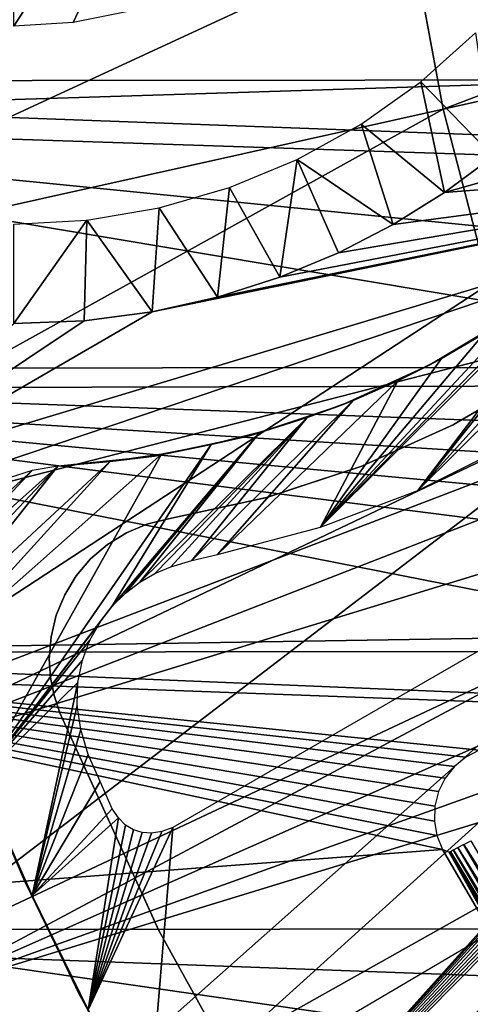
# Model space of a CAD drawing. Header units: millimetres. Extents: x -30.2 to 30.2, y -30.2 to 30.2.
# Tile 32 of 191: x -20 to -16.8, y -10.1 to -3.2. Entities that reach past the tile are written whole.
import ezdxf

# ---------------------------------------------------------------- set-up
doc = ezdxf.new("R2010")
doc.units = ezdxf.units.MM
doc.header["$LTSCALE"] = 81.481481
for name, color, linetype in [('1', 7, 'CONTINUOUS'), ('104', 7, 'CONTINUOUS'), ('112', 7, 'CONTINUOUS'), ('174', 7, 'CONTINUOUS'), ('175', 7, 'CONTINUOUS'), ('178', 7, 'CONTINUOUS'), ('3', 7, 'CONTINUOUS'), ('321', 7, 'CONTINUOUS'), ('72', 7, 'CONTINUOUS'), ('74', 7, 'CONTINUOUS'), ('79', 7, 'CONTINUOUS'), ('84', 7, 'CONTINUOUS'), ('85', 7, 'CONTINUOUS'), ('91', 7, 'CONTINUOUS'), ('98', 7, 'CONTINUOUS')]:
    doc.layers.add(name, color=color, linetype=linetype)

msp = doc.modelspace()

# ---------------------------------------------------------------- linework, layer by layer
at = {"layer": '1', "color": 251, "linetype": 'Continuous', "true_color": 0x4c4c4c}
for points in [[(26.8944, -3.5353, 4.4), (-27.0826, -1.5384, 4.4), (27.0856, -1.4858, 4.4), (26.8944, -3.5353, 4.4)], [(-26.8873, -3.5872, 4.4), (-27.0826, -1.5384, 4.4), (26.8944, -3.5353, 4.4), (-26.8873, -3.5872, 4.4)], [(26.5506, -5.5574, 4.4), (-26.8873, -3.5872, 4.4), (26.8944, -3.5353, 4.4), (26.5506, -5.5574, 4.4)], [(-26.5396, -5.6087, 4.4), (-26.8873, -3.5872, 4.4), (26.5506, -5.5574, 4.4), (-26.5396, -5.6087, 4.4)], [(26.0532, -7.5526, 4.4), (-26.5396, -5.6087, 4.4), (26.5506, -5.5574, 4.4), (26.0532, -7.5526, 4.4)], [(-26.0383, -7.6035, 4.4), (-26.5396, -5.6087, 4.4), (26.0532, -7.5526, 4.4), (-26.0383, -7.6035, 4.4)], [(25.4077, -9.5028, 4.4), (-26.0383, -7.6035, 4.4), (26.0532, -7.5526, 4.4), (25.4077, -9.5028, 4.4)], [(-25.3889, -9.553, 4.4), (-26.0383, -7.6035, 4.4), (25.4077, -9.5028, 4.4), (-25.3889, -9.553, 4.4)], [(24.6157, -11.3964, 4.4), (-25.3889, -9.553, 4.4), (25.4077, -9.5028, 4.4), (24.6157, -11.3964, 4.4)], [(-24.5928, -11.4456, 4.4), (-25.3889, -9.553, 4.4), (24.6157, -11.3964, 4.4), (-24.5928, -11.4456, 4.4)]]:
    msp.add_3dface(points, dxfattribs=at)
at = {"layer": '104', "color": 251, "linetype": 'Continuous', "true_color": 0x4c4c4c}
for points in [[(-13.8598, -3.4924, -221.4064), (-13.6891, -4.1107, -221.4064), (-16.9714, -4.3686, -218.1737), (-13.8598, -3.4924, -221.4064)], [(-16.6303, -4.1156, -218.5623), (-13.8598, -3.4924, -221.4064), (-16.9714, -4.3686, -218.1737), (-16.6303, -4.1156, -218.5623)], [(-13.4909, -4.7207, -221.4064), (-21.9258, -6.8873, -212.7), (-13.6891, -4.1107, -221.4064), (-13.4909, -4.7207, -221.4064)], [(-13.6891, -4.1107, -221.4064), (-21.9258, -6.8873, -212.7), (-19.0265, -5.2063, -215.9767), (-13.6891, -4.1107, -221.4064)], [(-18.5664, -5.1031, -216.444), (-13.6891, -4.1107, -221.4064), (-19.0265, -5.2063, -215.9767), (-18.5664, -5.1031, -216.444)], [(-18.1283, -4.9634, -216.897), (-13.6891, -4.1107, -221.4064), (-18.5664, -5.1031, -216.444), (-18.1283, -4.9634, -216.897)], [(-17.7176, -4.7927, -217.3379), (-13.6891, -4.1107, -221.4064), (-18.1283, -4.9634, -216.897), (-17.7176, -4.7927, -217.3379)], [(-17.3332, -4.5942, -217.7647), (-13.6891, -4.1107, -221.4064), (-17.7176, -4.7927, -217.3379), (-17.3332, -4.5942, -217.7647)], [(-16.9714, -4.3686, -218.1737), (-13.6891, -4.1107, -221.4064), (-17.3332, -4.5942, -217.7647), (-16.9714, -4.3686, -218.1737)], [(-21.3644, -8.4698, -212.7), (-21.9258, -6.8873, -212.7), (-13.4909, -4.7207, -221.4064), (-21.3644, -8.4698, -212.7)], [(-13.2656, -5.3212, -221.4064), (-21.3644, -8.4698, -212.7), (-13.4909, -4.7207, -221.4064), (-13.2656, -5.3212, -221.4064)], [(-19.0265, -5.2063, -215.9767), (-21.9258, -6.8873, -212.7), (-19.5056, -5.2692, -215.4952), (-19.0265, -5.2063, -215.9767)], [(-21.9258, -6.8873, -212.7), (-20, -5.288, -214.9994), (-19.5056, -5.2692, -215.4952), (-21.9258, -6.8873, -212.7)], [(-13.0135, -5.911, -221.4064), (-21.3644, -8.4698, -212.7), (-13.2656, -5.3212, -221.4064), (-13.0135, -5.911, -221.4064)], [(-20.6889, -10.0071, -212.7), (-21.3644, -8.4698, -212.7), (-13.0135, -5.911, -221.4064), (-20.6889, -10.0071, -212.7)], [(-12.7352, -6.4889, -221.4064), (-20.6889, -10.0071, -212.7), (-13.0135, -5.911, -221.4064), (-12.7352, -6.4889, -221.4064)], [(-12.4312, -7.0537, -221.4064), (-20.6889, -10.0071, -212.7), (-12.7352, -6.4889, -221.4064), (-12.4312, -7.0537, -221.4064)], [(-20.6889, -10.0071, -212.7), (-12.4312, -7.0537, -221.4064), (-13.8121, -7.903, -219.7829), (-20.6889, -10.0071, -212.7)], [(-19.903, -11.491, -212.7), (-20.6889, -10.0071, -212.7), (-13.8121, -7.903, -219.7829), (-19.903, -11.491, -212.7)]]:
    msp.add_3dface(points, dxfattribs=at)
at = {"layer": '112', "color": 251, "linetype": 'Continuous', "true_color": 0x4c4c4c}
for points in [[(-16.7533, -3.2467, -135.1956), (-16.6303, -4.1156, -218.5623), (-17.1372, -3.5899, -135.1956), (-16.7533, -3.2467, -135.1956)], [(-17.1372, -3.5899, -135.1956), (-16.9714, -4.3686, -218.1737), (-17.5571, -3.8878, -135.1956), (-17.1372, -3.5899, -135.1956)], [(-16.6303, -4.1156, -218.5623), (-16.9714, -4.3686, -218.1737), (-17.1372, -3.5899, -135.1956), (-16.6303, -4.1156, -218.5623)], [(-17.5571, -3.8878, -135.1956), (-17.3332, -4.5942, -217.7647), (-18.0078, -4.1369, -135.1956), (-17.5571, -3.8878, -135.1956)], [(-16.9714, -4.3686, -218.1737), (-17.3332, -4.5942, -217.7647), (-17.5571, -3.8878, -135.1956), (-16.9714, -4.3686, -218.1737)], [(-18.0078, -4.1369, -135.1956), (-18.1283, -4.9634, -216.897), (-18.4835, -4.3339, -135.1956), (-18.0078, -4.1369, -135.1956)], [(-17.7176, -4.7927, -217.3379), (-18.1283, -4.9634, -216.897), (-18.0078, -4.1369, -135.1956), (-17.7176, -4.7927, -217.3379)], [(-17.3332, -4.5942, -217.7647), (-17.7176, -4.7927, -217.3379), (-18.0078, -4.1369, -135.1956), (-17.3332, -4.5942, -217.7647)], [(-18.4835, -4.3339, -135.1956), (-18.5664, -5.1031, -216.444), (-18.9783, -4.4765, -135.1956), (-18.4835, -4.3339, -135.1956)], [(-18.1283, -4.9634, -216.897), (-18.5664, -5.1031, -216.444), (-18.4835, -4.3339, -135.1956), (-18.1283, -4.9634, -216.897)], [(-18.9783, -4.4765, -135.1956), (-19.0265, -5.2063, -215.9767), (-19.4859, -4.5627, -135.1956), (-18.9783, -4.4765, -135.1956)], [(-18.5664, -5.1031, -216.444), (-19.0265, -5.2063, -215.9767), (-18.9783, -4.4765, -135.1956), (-18.5664, -5.1031, -216.444)], [(-20, -5.288, -214.9994), (-20, -4.5916, -135.1956), (-19.4859, -4.5627, -135.1956), (-20, -5.288, -214.9994)], [(-19.5056, -5.2692, -215.4952), (-20, -5.288, -214.9994), (-19.4859, -4.5627, -135.1956), (-19.5056, -5.2692, -215.4952)], [(-19.0265, -5.2063, -215.9767), (-19.5056, -5.2692, -215.4952), (-19.4859, -4.5627, -135.1956), (-19.0265, -5.2063, -215.9767)]]:
    msp.add_3dface(points, dxfattribs=at)
at = {"layer": '174', "color": 251, "linetype": 'Continuous', "true_color": 0x4c4c4c}
for points in [[(-13.294, -2.1964, -211.7), (-15.5733, -4.4782, -211.7), (-17.1588, -6.4621, -211.7), (-13.294, -2.1964, -211.7)], [(-13.5678, -2.8995, -211.7), (-13.294, -2.1964, -211.7), (-17.1588, -6.4621, -211.7), (-13.5678, -2.8995, -211.7)], [(-16.5133, -6.1392, -211.7), (-13.5678, -2.8995, -211.7), (-17.1588, -6.4621, -211.7), (-16.5133, -6.1392, -211.7)], [(-15.5733, -4.4782, -211.7), (-15.8356, -4.7215, -211.7), (-17.1588, -6.4621, -211.7), (-15.5733, -4.4782, -211.7)], [(-15.8356, -4.7215, -211.7), (-16.1113, -4.951, -211.7), (-17.8439, -6.7195, -211.7), (-15.8356, -4.7215, -211.7)], [(-17.1588, -6.4621, -211.7), (-15.8356, -4.7215, -211.7), (-17.8439, -6.7195, -211.7), (-17.1588, -6.4621, -211.7)], [(-16.1113, -4.951, -211.7), (-16.3978, -5.1646, -211.7), (-17.8439, -6.7195, -211.7), (-16.1113, -4.951, -211.7)], [(-16.3978, -5.1646, -211.7), (-16.6925, -5.3603, -211.7), (-17.8439, -6.7195, -211.7), (-16.3978, -5.1646, -211.7)], [(-16.6925, -5.3603, -211.7), (-16.9931, -5.5361, -211.7), (-17.8439, -6.7195, -211.7), (-16.6925, -5.3603, -211.7)], [(-19.0519, -10.8926, -211.7), (-18.5998, -11.651, -211.7), (-13.027, -5.4527, -211.7), (-19.0519, -10.8926, -211.7)], [(-18.8806, -8.8323, -211.7), (-19.0519, -10.8926, -211.7), (-13.027, -5.4527, -211.7), (-18.8806, -8.8323, -211.7)], [(-12.9693, -5.4266, -211.7), (-18.5998, -11.651, -211.7), (-12.9104, -5.4138, -211.7), (-12.9693, -5.4266, -211.7)], [(-12.9104, -5.4138, -211.7), (-18.5998, -11.651, -211.7), (-12.8499, -5.4142, -211.7), (-12.9104, -5.4138, -211.7)], [(-12.8499, -5.4142, -211.7), (-18.5998, -11.651, -211.7), (-12.7849, -5.429, -211.7), (-12.8499, -5.4142, -211.7)], [(-13.027, -5.4527, -211.7), (-18.5998, -11.651, -211.7), (-12.9693, -5.4266, -211.7), (-13.027, -5.4527, -211.7)], [(-12.7849, -5.429, -211.7), (-18.5998, -11.651, -211.7), (-12.7236, -5.4553, -211.7), (-12.7849, -5.429, -211.7)], [(-12.7236, -5.4553, -211.7), (-18.5998, -11.651, -211.7), (-12.6744, -5.4905, -211.7), (-12.7236, -5.4553, -211.7)], [(-12.6744, -5.4905, -211.7), (-18.5998, -11.651, -211.7), (-12.6343, -5.5356, -211.7), (-12.6744, -5.4905, -211.7)], [(-12.6343, -5.5356, -211.7), (-18.5998, -11.651, -211.7), (-12.6028, -5.5907, -211.7), (-12.6343, -5.5356, -211.7)], [(-18.5998, -11.651, -211.7), (-18.1193, -12.3875, -211.7), (-12.6028, -5.5907, -211.7), (-18.5998, -11.651, -211.7)], [(-12.6028, -5.5907, -211.7), (-18.1193, -12.3875, -211.7), (-12.0972, -6.611, -211.7), (-12.6028, -5.5907, -211.7)], [(-16.9931, -5.5361, -211.7), (-17.2988, -5.6914, -211.7), (-17.8439, -6.7195, -211.7), (-16.9931, -5.5361, -211.7)], [(-17.2988, -5.6914, -211.7), (-17.6133, -5.8292, -211.7), (-18.5686, -6.9116, -211.7), (-17.2988, -5.6914, -211.7)], [(-17.8439, -6.7195, -211.7), (-17.2988, -5.6914, -211.7), (-18.5686, -6.9116, -211.7), (-17.8439, -6.7195, -211.7)], [(-17.6133, -5.8292, -211.7), (-17.9368, -5.9497, -211.7), (-18.7483, -6.954, -211.7), (-17.6133, -5.8292, -211.7)], [(-18.5686, -6.9116, -211.7), (-17.6133, -5.8292, -211.7), (-18.7483, -6.954, -211.7), (-18.5686, -6.9116, -211.7)], [(-17.9368, -5.9497, -211.7), (-18.2693, -6.0529, -211.7), (-19.1127, -7.1068, -211.7), (-17.9368, -5.9497, -211.7)], [(-19.0071, -7.0453, -211.7), (-17.9368, -5.9497, -211.7), (-19.1127, -7.1068, -211.7), (-19.0071, -7.0453, -211.7)], [(-18.896, -6.9997, -211.7), (-17.9368, -5.9497, -211.7), (-19.0071, -7.0453, -211.7), (-18.896, -6.9997, -211.7)], [(-18.7483, -6.954, -211.7), (-17.9368, -5.9497, -211.7), (-18.896, -6.9997, -211.7), (-18.7483, -6.954, -211.7)], [(-18.2693, -6.0529, -211.7), (-18.6108, -6.1387, -211.7), (-19.3092, -7.2774, -211.7), (-18.2693, -6.0529, -211.7)], [(-19.2141, -7.1841, -211.7), (-18.2693, -6.0529, -211.7), (-19.3092, -7.2774, -211.7), (-19.2141, -7.1841, -211.7)], [(-19.1127, -7.1068, -211.7), (-18.2693, -6.0529, -211.7), (-19.2141, -7.1841, -211.7), (-19.1127, -7.1068, -211.7)], [(-18.6108, -6.1387, -211.7), (-18.9614, -6.2073, -211.7), (-20.2387, -8.4855, -211.7), (-18.6108, -6.1387, -211.7)], [(-18.6108, -6.1387, -211.7), (-20.2387, -8.4855, -211.7), (-19.3092, -7.2774, -211.7), (-18.6108, -6.1387, -211.7)], [(-19.3209, -6.2585, -211.7), (-20.5777, -7.6392, -211.7), (-18.9614, -6.2073, -211.7), (-19.3209, -6.2585, -211.7)], [(-18.9614, -6.2073, -211.7), (-20.5777, -7.6392, -211.7), (-20.2387, -8.4855, -211.7), (-18.9614, -6.2073, -211.7)], [(-20.6375, -7.2917, -211.7), (-20.6212, -7.4617, -211.7), (-19.6895, -6.2924, -211.7), (-20.6375, -7.2917, -211.7)], [(-20.6266, -7.1291, -211.7), (-20.6375, -7.2917, -211.7), (-19.6895, -6.2924, -211.7), (-20.6266, -7.1291, -211.7)], [(-19.8699, -6.3223, -211.7), (-20.6266, -7.1291, -211.7), (-19.6895, -6.2924, -211.7), (-19.8699, -6.3223, -211.7)], [(-20.6212, -7.4617, -211.7), (-20.5777, -7.6392, -211.7), (-19.3209, -6.2585, -211.7), (-20.6212, -7.4617, -211.7)], [(-19.6895, -6.2924, -211.7), (-20.6212, -7.4617, -211.7), (-19.3209, -6.2585, -211.7), (-19.6895, -6.2924, -211.7)], [(-20.588, -6.9731, -211.7), (-20.6266, -7.1291, -211.7), (-19.8699, -6.3223, -211.7), (-20.588, -6.9731, -211.7)], [(-20.0327, -6.3742, -211.7), (-20.588, -6.9731, -211.7), (-19.8699, -6.3223, -211.7), (-20.0327, -6.3742, -211.7)], [(-18.1193, -12.3875, -211.7), (-17.6106, -13.102, -211.7), (-12.0972, -6.611, -211.7), (-18.1193, -12.3875, -211.7)], [(-12.0972, -6.611, -211.7), (-17.6106, -13.102, -211.7), (-11.5192, -7.575, -211.7), (-12.0972, -6.611, -211.7)], [(-19.3092, -7.2774, -211.7), (-20.2387, -8.4855, -211.7), (-19.3924, -7.3878, -211.7), (-19.3092, -7.2774, -211.7)], [(-19.3924, -7.3878, -211.7), (-20.2387, -8.4855, -211.7), (-19.4643, -7.515, -211.7), (-19.3924, -7.3878, -211.7)], [(-19.4643, -7.515, -211.7), (-20.2387, -8.4855, -211.7), (-19.5161, -7.6558, -211.7), (-19.4643, -7.515, -211.7)], [(-17.6106, -13.102, -211.7), (-17.0726, -13.7954, -211.7), (-11.5192, -7.575, -211.7), (-17.6106, -13.102, -211.7)], [(-11.5192, -7.575, -211.7), (-17.0726, -13.7954, -211.7), (-10.8687, -8.4828, -211.7), (-11.5192, -7.575, -211.7)], [(-19.5161, -7.6558, -211.7), (-20.2387, -8.4855, -211.7), (-19.5487, -7.811, -211.7), (-19.5161, -7.6558, -211.7)], [(-20.2387, -8.4855, -211.7), (-19.8714, -9.3098, -211.7), (-19.5487, -7.811, -211.7), (-20.2387, -8.4855, -211.7)], [(-19.5487, -7.811, -211.7), (-19.8714, -9.3098, -211.7), (-19.5539, -7.9738, -211.7), (-19.5487, -7.811, -211.7)], [(-19.5539, -7.9738, -211.7), (-19.8714, -9.3098, -211.7), (-19.5293, -8.142, -211.7), (-19.5539, -7.9738, -211.7)], [(-19.5293, -8.142, -211.7), (-19.8714, -9.3098, -211.7), (-19.4764, -8.3171, -211.7), (-19.5293, -8.142, -211.7)], [(-19.4764, -8.3171, -211.7), (-19.8714, -9.3098, -211.7), (-19.3934, -8.5086, -211.7), (-19.4764, -8.3171, -211.7)], [(-19.3934, -8.5086, -211.7), (-19.8714, -9.3098, -211.7), (-19.3088, -8.699, -211.7), (-19.3934, -8.5086, -211.7)], [(-17.0726, -13.7954, -211.7), (-16.5011, -14.4718, -211.7), (-10.8687, -8.4828, -211.7), (-17.0726, -13.7954, -211.7)], [(-19.3088, -8.699, -211.7), (-19.8714, -9.3098, -211.7), (-19.2641, -8.7641, -211.7), (-19.3088, -8.699, -211.7)], [(-19.8714, -9.3098, -211.7), (-19.4758, -10.1122, -211.7), (-19.2641, -8.7641, -211.7), (-19.8714, -9.3098, -211.7)], [(-19.2641, -8.7641, -211.7), (-19.4758, -10.1122, -211.7), (-19.2139, -8.8139, -211.7), (-19.2641, -8.7641, -211.7)], [(-19.2139, -8.8139, -211.7), (-19.4758, -10.1122, -211.7), (-19.1582, -8.8483, -211.7), (-19.2139, -8.8139, -211.7)], [(-19.4758, -10.1122, -211.7), (-19.0519, -10.8926, -211.7), (-18.8806, -8.8323, -211.7), (-19.4758, -10.1122, -211.7)], [(-18.9582, -8.8593, -211.7), (-19.4758, -10.1122, -211.7), (-18.8806, -8.8323, -211.7), (-18.9582, -8.8593, -211.7)], [(-19.1582, -8.8483, -211.7), (-19.4758, -10.1122, -211.7), (-19.097, -8.8674, -211.7), (-19.1582, -8.8483, -211.7)], [(-19.0304, -8.871, -211.7), (-19.4758, -10.1122, -211.7), (-18.9582, -8.8593, -211.7), (-19.0304, -8.871, -211.7)], [(-19.097, -8.8674, -211.7), (-19.4758, -10.1122, -211.7), (-19.0304, -8.871, -211.7), (-19.097, -8.8674, -211.7)]]:
    msp.add_3dface(points, dxfattribs=at)
at = {"layer": '175', "color": 251, "linetype": 'Continuous', "true_color": 0x4c4c4c}
for points in [[(-19.9159, -9.2279, -124.7), (-20.2387, -8.4855, -211.7), (-20.2624, -8.44, -124.7), (-19.9159, -9.2279, -124.7)], [(-19.8714, -9.3098, -211.7), (-20.2387, -8.4855, -211.7), (-19.9159, -9.2279, -124.7), (-19.8714, -9.3098, -211.7)], [(-19.5389, -10.0016, -124.7), (-19.8714, -9.3098, -211.7), (-19.9159, -9.2279, -124.7), (-19.5389, -10.0016, -124.7)], [(-19.4758, -10.1122, -211.7), (-19.8714, -9.3098, -211.7), (-19.5389, -10.0016, -124.7), (-19.4758, -10.1122, -211.7)], [(-19.1317, -10.76, -124.7), (-19.4758, -10.1122, -211.7), (-19.5389, -10.0016, -124.7), (-19.1317, -10.76, -124.7)]]:
    msp.add_3dface(points, dxfattribs=at)
at = {"layer": '178', "color": 251, "linetype": 'Continuous', "true_color": 0x4c4c4c}
for points in [[(-17.0747, -5.5798, -124.7), (-16.6925, -5.3603, -211.7), (-16.4883, -5.2306, -124.7), (-17.0747, -5.5798, -124.7)], [(-16.9931, -5.5361, -211.7), (-16.6925, -5.3603, -211.7), (-17.0747, -5.5798, -124.7), (-16.9931, -5.5361, -211.7)], [(-17.6956, -5.8635, -124.7), (-17.2988, -5.6914, -211.7), (-17.0747, -5.5798, -124.7), (-17.6956, -5.8635, -124.7)], [(-17.2988, -5.6914, -211.7), (-16.9931, -5.5361, -211.7), (-17.0747, -5.5798, -124.7), (-17.2988, -5.6914, -211.7)], [(-17.6133, -5.8292, -211.7), (-17.2988, -5.6914, -211.7), (-17.6956, -5.8635, -124.7), (-17.6133, -5.8292, -211.7)], [(-18.3435, -6.0784, -124.7), (-17.9368, -5.9497, -211.7), (-17.6956, -5.8635, -124.7), (-18.3435, -6.0784, -124.7)], [(-17.9368, -5.9497, -211.7), (-17.6133, -5.8292, -211.7), (-17.6956, -5.8635, -124.7), (-17.9368, -5.9497, -211.7)], [(-18.2693, -6.0529, -211.7), (-17.9368, -5.9497, -211.7), (-18.3435, -6.0784, -124.7), (-18.2693, -6.0529, -211.7)], [(-19.0108, -6.2219, -124.7), (-18.6108, -6.1387, -211.7), (-18.3435, -6.0784, -124.7), (-19.0108, -6.2219, -124.7)], [(-18.6108, -6.1387, -211.7), (-18.2693, -6.0529, -211.7), (-18.3435, -6.0784, -124.7), (-18.6108, -6.1387, -211.7)], [(-18.9614, -6.2073, -211.7), (-18.6108, -6.1387, -211.7), (-19.0108, -6.2219, -124.7), (-18.9614, -6.2073, -211.7)], [(-19.6895, -6.2924, -124.7), (-19.3209, -6.2585, -211.7), (-19.0108, -6.2219, -124.7), (-19.6895, -6.2924, -124.7)], [(-19.3209, -6.2585, -211.7), (-18.9614, -6.2073, -211.7), (-19.0108, -6.2219, -124.7), (-19.3209, -6.2585, -211.7)], [(-19.6895, -6.2924, -211.7), (-19.3209, -6.2585, -211.7), (-19.6895, -6.2924, -124.7), (-19.6895, -6.2924, -211.7)]]:
    msp.add_3dface(points, dxfattribs=at)
at = {"layer": '3', "color": 251, "linetype": 'Continuous', "true_color": 0x4c4c4c}
for points in [[(-23.1317, -1.693, 6.367), (-22.9464, -3.377, 6.367), (-17.3511, -1.2699, 6.644), (-23.1317, -1.693, 6.367)], [(-22.9464, -3.377, 6.367), (-17.2121, -2.5331, 6.644), (-17.3511, -1.2699, 6.644), (-22.9464, -3.377, 6.367)], [(-16.9813, -3.7827, 6.644), (-11.4746, -1.6887, 6.8418), (-17.2121, -2.5331, 6.644), (-16.9813, -3.7827, 6.644)], [(-11.3207, -2.5218, 6.8418), (-11.4746, -1.6887, 6.8418), (-16.9813, -3.7827, 6.644), (-11.3207, -2.5218, 6.8418)], [(-22.9464, -3.377, 6.367), (-22.6386, -5.043, 6.367), (-17.2121, -2.5331, 6.644), (-22.9464, -3.377, 6.367)], [(-22.6386, -5.043, 6.367), (-16.9813, -3.7827, 6.644), (-17.2121, -2.5331, 6.644), (-22.6386, -5.043, 6.367)], [(-16.6598, -5.0122, 6.644), (-11.3207, -2.5218, 6.8418), (-16.9813, -3.7827, 6.644), (-16.6598, -5.0122, 6.644)], [(-22.6386, -5.043, 6.367), (-22.2101, -6.682, 6.367), (-16.9813, -3.7827, 6.644), (-22.6386, -5.043, 6.367)], [(-22.2101, -6.682, 6.367), (-16.6598, -5.0122, 6.644), (-16.9813, -3.7827, 6.644), (-22.2101, -6.682, 6.367)], [(-22.2101, -6.682, 6.367), (-21.6631, -8.2854, 6.367), (-16.6598, -5.0122, 6.644), (-22.2101, -6.682, 6.367)], [(-21.6631, -8.2854, 6.367), (-16.2495, -6.2149, 6.644), (-16.6598, -5.0122, 6.644), (-21.6631, -8.2854, 6.367)], [(-21.6631, -8.2854, 6.367), (-21.0005, -9.8446, 6.367), (-16.2495, -6.2149, 6.644), (-21.6631, -8.2854, 6.367)], [(-21.0005, -9.8446, 6.367), (-15.7525, -7.3845, 6.644), (-16.2495, -6.2149, 6.644), (-21.0005, -9.8446, 6.367)], [(-21.0005, -9.8446, 6.367), (-20.2259, -11.3513, 6.367), (-15.7525, -7.3845, 6.644), (-21.0005, -9.8446, 6.367)], [(-20.2259, -11.3513, 6.367), (-15.1715, -8.5146, 6.644), (-15.7525, -7.3845, 6.644), (-20.2259, -11.3513, 6.367)], [(-20.2259, -11.3513, 6.367), (-19.3434, -12.7974, 6.367), (-15.1715, -8.5146, 6.644), (-20.2259, -11.3513, 6.367)], [(-19.3434, -12.7974, 6.367), (-14.5095, -9.5994, 6.644), (-15.1715, -8.5146, 6.644), (-19.3434, -12.7974, 6.367)], [(-19.3434, -12.7974, 6.367), (-18.3576, -14.1753, 6.367), (-14.5095, -9.5994, 6.644), (-19.3434, -12.7974, 6.367)], [(-18.3576, -14.1753, 6.367), (-13.77, -10.6329, 6.644), (-14.5095, -9.5994, 6.644), (-18.3576, -14.1753, 6.367)]]:
    msp.add_3dface(points, dxfattribs=at)
at = {"layer": '321', "linetype": 'Continuous'}
for points in [[(-20, -1.7321, -138.7), (-18.5, -0.866, -138.7), (-20, -3.2, -138.7), (-20, -1.7321, -138.7)], [(-20, -3.2, -138.7), (-18.5, -0.866, -138.7), (-19.5823, -3.1726, -138.7), (-20, -3.2, -138.7)], [(-19.5823, -3.1726, -138.7), (-18.5, -0.866, -138.7), (-19.1718, -3.091, -138.7), (-19.5823, -3.1726, -138.7)]]:
    msp.add_3dface(points, dxfattribs=at)
at = {"layer": '72', "color": 251, "linetype": 'Continuous', "true_color": 0x4c4c4c}
for points in [[(-16.9626, -8.9949, -119.5196), (-16.9386, -9.0043, -119.039), (-16.9859, -8.9867, -120), (-16.9626, -8.9949, -119.5196)], [(-16.9859, -8.9867, -120), (-16.9386, -9.0043, -119.039), (-16.1777, -10.3713, -120), (-16.9859, -8.9867, -120)], [(-16.9386, -9.0043, -119.039), (-16.1312, -10.3816, -119.039), (-16.1777, -10.3713, -120), (-16.9386, -9.0043, -119.039)]]:
    msp.add_3dface(points, dxfattribs=at)
at = {"layer": '74', "color": 251, "linetype": 'Continuous', "true_color": 0x4c4c4c}
for points in [[(-16.7874, -8.924, -118.7247), (-16.0189, -10.2396, -118.7247), (-16.8367, -8.9502, -118.7716), (-16.7874, -8.924, -118.7247)], [(-16.9101, -8.9892, -118.895), (-16.136, -10.3144, -118.895), (-16.93, -8.9998, -118.9643), (-16.9101, -8.9892, -118.895)], [(-16.9095, -8.9888, -118.8933), (-16.1061, -10.2953, -118.8299), (-16.9101, -8.9892, -118.895), (-16.9095, -8.9888, -118.8933)], [(-16.9101, -8.9892, -118.895), (-16.1061, -10.2953, -118.8299), (-16.136, -10.3144, -118.895), (-16.9101, -8.9892, -118.895)], [(-16.8788, -8.9725, -118.8299), (-16.1061, -10.2953, -118.8299), (-16.9095, -8.9888, -118.8933), (-16.8788, -8.9725, -118.8299)], [(-16.878, -8.9721, -118.8285), (-16.0666, -10.2701, -118.7725), (-16.8788, -8.9725, -118.8299), (-16.878, -8.9721, -118.8285)], [(-16.8788, -8.9725, -118.8299), (-16.0666, -10.2701, -118.7725), (-16.1061, -10.2953, -118.8299), (-16.8788, -8.9725, -118.8299)], [(-16.8374, -8.9505, -118.7725), (-16.0666, -10.2701, -118.7725), (-16.878, -8.9721, -118.8285), (-16.8374, -8.9505, -118.7725)], [(-16.8367, -8.9502, -118.7716), (-16.0189, -10.2396, -118.7247), (-16.8374, -8.9505, -118.7725), (-16.8367, -8.9502, -118.7716)], [(-16.8374, -8.9505, -118.7725), (-16.0189, -10.2396, -118.7247), (-16.0666, -10.2701, -118.7725), (-16.8374, -8.9505, -118.7725)], [(-16.9386, -9.0043, -119.039), (-16.9303, -8.9999, -118.9656), (-16.1552, -10.3267, -118.9656), (-16.9386, -9.0043, -119.039)], [(-16.1312, -10.3816, -119.039), (-16.9386, -9.0043, -119.039), (-16.1552, -10.3267, -118.9656), (-16.1312, -10.3816, -119.039)], [(-16.93, -8.9998, -118.9643), (-16.136, -10.3144, -118.895), (-16.9303, -8.9999, -118.9656), (-16.93, -8.9998, -118.9643)], [(-16.9303, -8.9999, -118.9656), (-16.136, -10.3144, -118.895), (-16.1552, -10.3267, -118.9656), (-16.9303, -8.9999, -118.9656)]]:
    msp.add_3dface(points, dxfattribs=at)
at = {"layer": '79', "color": 251, "linetype": 'Continuous', "true_color": 0x4c4c4c}
for points in [[(-11.6256, -3.0423, -120), (-11.7878, -3.4564, -120), (-24.5444, -1.9367, -120), (-11.6256, -3.0423, -120)], [(-24.5444, -1.9367, -120), (-11.7878, -3.4564, -120), (-24.3179, -3.851, -120), (-24.5444, -1.9367, -120)], [(-11.7878, -3.4564, -120), (-12.1712, -4.2543, -120), (-24.3179, -3.851, -120), (-11.7878, -3.4564, -120)], [(-12.1712, -4.2543, -120), (-12.6339, -5.0129, -120), (-24.3179, -3.851, -120), (-12.1712, -4.2543, -120)], [(-12.6339, -5.0129, -120), (-13.1677, -5.719, -120), (-24.3179, -3.851, -120), (-12.6339, -5.0129, -120)], [(-24.3179, -3.851, -120), (-13.1677, -5.719, -120), (-23.9403, -5.7481, -120), (-24.3179, -3.851, -120)], [(-13.1677, -5.719, -120), (-13.7711, -6.371, -120), (-23.9403, -5.7481, -120), (-13.1677, -5.719, -120)], [(-13.7711, -6.371, -120), (-14.0947, -6.6721, -120), (-23.9403, -5.7481, -120), (-13.7711, -6.371, -120)], [(-14.0947, -6.6721, -120), (-14.4343, -6.9577, -120), (-23.9403, -5.7481, -120), (-14.0947, -6.6721, -120)], [(-14.4343, -6.9577, -120), (-15.1544, -7.4773, -120), (-23.9403, -5.7481, -120), (-14.4343, -6.9577, -120)], [(-23.9403, -5.7481, -120), (-15.1544, -7.4773, -120), (-23.4162, -7.6073, -120), (-23.9403, -5.7481, -120)], [(-15.1544, -7.4773, -120), (-15.9177, -7.9196, -120), (-23.4162, -7.6073, -120), (-15.1544, -7.4773, -120)], [(-15.9177, -7.9196, -120), (-16.7273, -8.287, -120), (-23.4162, -7.6073, -120), (-15.9177, -7.9196, -120)], [(-23.4162, -7.6073, -120), (-16.7273, -8.287, -120), (-16.8218, -8.3363, -120), (-23.4162, -7.6073, -120)], [(-23.4162, -7.6073, -120), (-16.9859, -8.9867, -120), (-22.7463, -9.4227, -120), (-23.4162, -7.6073, -120)], [(-16.9859, -8.9867, -120), (-23.4162, -7.6073, -120), (-17.0253, -8.8881, -120), (-16.9859, -8.9867, -120)], [(-17.0253, -8.8881, -120), (-23.4162, -7.6073, -120), (-17.0431, -8.786, -120), (-17.0253, -8.8881, -120)], [(-17.0431, -8.786, -120), (-23.4162, -7.6073, -120), (-17.0392, -8.6807, -120), (-17.0431, -8.786, -120)], [(-17.0392, -8.6807, -120), (-23.4162, -7.6073, -120), (-17.0134, -8.5792, -120), (-17.0392, -8.6807, -120)], [(-17.0134, -8.5792, -120), (-23.4162, -7.6073, -120), (-16.9672, -8.4851, -120), (-17.0134, -8.5792, -120)], [(-16.9672, -8.4851, -120), (-23.4162, -7.6073, -120), (-16.9018, -8.4024, -120), (-16.9672, -8.4851, -120)], [(-16.9018, -8.4024, -120), (-23.4162, -7.6073, -120), (-16.8218, -8.3363, -120), (-16.9018, -8.4024, -120)], [(-16.9859, -8.9867, -120), (-16.1777, -10.3713, -120), (-22.7463, -9.4227, -120), (-16.9859, -8.9867, -120)], [(-22.7463, -9.4227, -120), (-16.1777, -10.3713, -120), (-21.9379, -11.1766, -120), (-22.7463, -9.4227, -120)]]:
    msp.add_3dface(points, dxfattribs=at)
at = {"layer": '84', "color": 250, "linetype": 'Continuous', "true_color": 0x333333}
for points in [[(-16.9106, -6.0015, -121.0221), (-16.9028, -5.9975, -126.0221), (-16.3014, -5.6465, -121.0221), (-16.9106, -6.0015, -121.0221)], [(-16.9028, -5.9975, -126.0221), (-16.2918, -5.6402, -126.0221), (-16.3014, -5.6465, -121.0221), (-16.9028, -5.9975, -126.0221)], [(-17.5539, -6.2912, -121.0221), (-17.5486, -6.2891, -126.0221), (-16.9106, -6.0015, -121.0221), (-17.5539, -6.2912, -121.0221)], [(-17.5486, -6.2891, -126.0221), (-16.9028, -5.9975, -126.0221), (-16.9106, -6.0015, -121.0221), (-17.5486, -6.2891, -126.0221)], [(-18.2231, -6.5119, -121.0221), (-18.2205, -6.5112, -126.0221), (-17.5539, -6.2912, -121.0221), (-18.2231, -6.5119, -121.0221)], [(-18.2205, -6.5112, -126.0221), (-17.5486, -6.2891, -126.0221), (-17.5539, -6.2912, -121.0221), (-18.2205, -6.5112, -126.0221)], [(-18.9113, -6.6616, -126.0221), (-18.2205, -6.5112, -126.0221), (-18.9113, -6.6616, -121.0221), (-18.9113, -6.6616, -126.0221)], [(-18.9113, -6.6616, -121.0221), (-18.2205, -6.5112, -126.0221), (-18.2231, -6.5119, -121.0221), (-18.9113, -6.6616, -121.0221)]]:
    msp.add_3dface(points, dxfattribs=at)
at = {"layer": '85', "color": 250, "linetype": 'Continuous', "true_color": 0x333333}
for points in [[(-19.6759, -8.0262, -121.0221), (-18.9802, -9.5559, -121.0221), (-19.6759, -8.0262, -126.0221), (-19.6759, -8.0262, -121.0221)], [(-19.6759, -8.0262, -126.0221), (-18.9802, -9.5559, -121.0221), (-18.9827, -9.5508, -126.0221), (-19.6759, -8.0262, -126.0221)], [(-18.9827, -9.5508, -126.0221), (-18.9802, -9.5559, -121.0221), (-18.1711, -11.0169, -126.0221), (-18.9827, -9.5508, -126.0221)], [(-18.9802, -9.5559, -121.0221), (-18.1657, -11.0258, -121.0221), (-18.1711, -11.0169, -126.0221), (-18.9802, -9.5559, -121.0221)]]:
    msp.add_3dface(points, dxfattribs=at)
at = {"layer": '91', "color": 250, "linetype": 'Continuous', "true_color": 0x333333}
for points in [[(-19.0637, -6.699, -126.0221), (-19.208, -6.7596, -121.0221), (-19.2081, -6.7596, -126.0221), (-19.0637, -6.699, -126.0221)], [(-19.0637, -6.699, -121.0221), (-19.208, -6.7596, -121.0221), (-19.0637, -6.699, -126.0221), (-19.0637, -6.699, -121.0221)], [(-18.9113, -6.6616, -126.0221), (-18.9113, -6.6616, -121.0221), (-19.0637, -6.699, -121.0221), (-18.9113, -6.6616, -126.0221)], [(-18.9113, -6.6616, -126.0221), (-19.0637, -6.699, -121.0221), (-19.0637, -6.699, -126.0221), (-18.9113, -6.6616, -126.0221)], [(-19.208, -6.7596, -121.0221), (-19.3409, -6.8418, -121.0221), (-19.2081, -6.7596, -126.0221), (-19.208, -6.7596, -121.0221)], [(-19.2081, -6.7596, -126.0221), (-19.3409, -6.8418, -121.0221), (-19.3409, -6.8418, -126.0221), (-19.2081, -6.7596, -126.0221)], [(-19.3409, -6.8418, -121.0221), (-19.4592, -6.9435, -121.0221), (-19.3409, -6.8418, -126.0221), (-19.3409, -6.8418, -121.0221)], [(-19.3409, -6.8418, -126.0221), (-19.4592, -6.9435, -121.0221), (-19.4592, -6.9435, -126.0221), (-19.3409, -6.8418, -126.0221)], [(-19.4592, -6.9435, -121.0221), (-19.5602, -7.0623, -121.0221), (-19.4592, -6.9435, -126.0221), (-19.4592, -6.9435, -121.0221)], [(-19.4592, -6.9435, -126.0221), (-19.5602, -7.0623, -121.0221), (-19.5602, -7.0624, -126.0221), (-19.4592, -6.9435, -126.0221)], [(-19.5602, -7.0623, -121.0221), (-19.6415, -7.1955, -121.0221), (-19.5602, -7.0624, -126.0221), (-19.5602, -7.0623, -121.0221)], [(-19.5602, -7.0624, -126.0221), (-19.6415, -7.1955, -121.0221), (-19.6415, -7.1955, -126.0221), (-19.5602, -7.0624, -126.0221)], [(-19.6415, -7.1955, -121.0221), (-19.7012, -7.3398, -121.0221), (-19.6415, -7.1955, -126.0221), (-19.6415, -7.1955, -121.0221)], [(-19.6415, -7.1955, -126.0221), (-19.7012, -7.3398, -121.0221), (-19.7012, -7.3399, -126.0221), (-19.6415, -7.1955, -126.0221)], [(-19.7012, -7.3398, -121.0221), (-19.7377, -7.4921, -121.0221), (-19.7012, -7.3399, -126.0221), (-19.7012, -7.3398, -121.0221)], [(-19.7012, -7.3399, -126.0221), (-19.7377, -7.4921, -121.0221), (-19.7377, -7.4921, -126.0221), (-19.7012, -7.3399, -126.0221)], [(-19.7377, -7.4921, -121.0221), (-19.75, -7.6485, -121.0221), (-19.7377, -7.4921, -126.0221), (-19.7377, -7.4921, -121.0221)], [(-19.7377, -7.4921, -126.0221), (-19.75, -7.6485, -121.0221), (-19.75, -7.6485, -126.0221), (-19.7377, -7.4921, -126.0221)], [(-19.75, -7.6485, -126.0221), (-19.75, -7.6485, -121.0221), (-19.7417, -7.7773, -121.0221), (-19.75, -7.6485, -126.0221)], [(-19.7417, -7.7773, -126.0221), (-19.75, -7.6485, -126.0221), (-19.7417, -7.7773, -121.0221), (-19.7417, -7.7773, -126.0221)], [(-19.7168, -7.9039, -126.0221), (-19.7417, -7.7773, -126.0221), (-19.7168, -7.9039, -121.0221), (-19.7168, -7.9039, -126.0221)], [(-19.7168, -7.9039, -121.0221), (-19.7417, -7.7773, -126.0221), (-19.7417, -7.7773, -121.0221), (-19.7168, -7.9039, -121.0221)], [(-19.6759, -8.0262, -121.0221), (-19.6759, -8.0262, -126.0221), (-19.7168, -7.9039, -126.0221), (-19.6759, -8.0262, -121.0221)], [(-19.6759, -8.0262, -121.0221), (-19.7168, -7.9039, -126.0221), (-19.7168, -7.9039, -121.0221), (-19.6759, -8.0262, -121.0221)]]:
    msp.add_3dface(points, dxfattribs=at)
at = {"layer": '98', "color": 251, "linetype": 'Continuous', "true_color": 0x4c4c4c}
msp.add_3dface([(-20.6889, -10.0071, -212.7), (-19.903, -11.491, -212.7), (-20.6327, -11.5138, -138.7), (-20.6889, -10.0071, -212.7)], dxfattribs=at)

doc.saveas('drawing.dxf')
